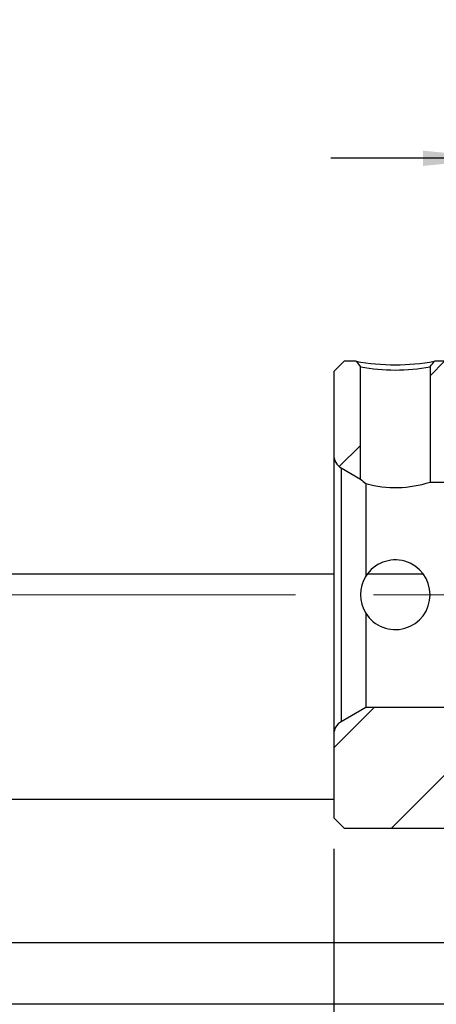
# Model space of a CAD drawing. Header units: millimetres. Extents: x 31 to 284, y 8 to 191.
# Tile 4 of 8: x 209 to 223, y 36 to 68. Entities that reach past the tile are written whole.
import ezdxf

# ---------------------------------------------------------------- set-up
doc = ezdxf.new("R2010")
doc.units = ezdxf.units.MM
doc.linetypes.add('CENTERX2', pattern=[20.32, 12.7, -2.54, 2.54, -2.54])
doc.layers.add('FORMAT', color=7, linetype='Continuous')
doc.styles.add('SLDTEXTSTYLE0', font='TXT', dxfattribs={"width": 0.75})
doc.dimstyles.new('SLDDIMSTYLE2', dxfattribs={"dimtxt": 3.5, "dimasz": 2.5, "dimexe": 0, "dimexo": 0.0625, "dimgap": 0.875, "dimtad": 1, "dimdec": 1, "dimlfac": 1.5, "dimrnd": 1e-09, "dimzin": 12, "dimdsep": 46, "dimtxsty": 'SLDTEXTSTYLE0', "dimsah": 1, "dimcen": 0.09, "dimadec": 0, "dimazin": 3, "dimtfac": 1, "dimtdec": 1, "dimtmove": 0, "dimatfit": 0, "dimfxl": 0, "dimfrac": 2, "dimtolj": 1, "dimtzin": 12, "dimarcsym": 0})

# ---------------------------------------------------------------- blocks, each defined once
blk = doc.blocks.new('_D_16')
at = {"layer": 'FORMAT', "color": 7}
for p, q in [((219.556, 41.158), (219.556, 29.107)), ((239.289, 39.091), (239.289, 29.107)), ((219.556, 30.107), (214.056, 30.107)), ((219.556, 30.107), (239.289, 30.107)), ((239.289, 30.107), (244.789, 30.107))]:
    blk.add_line(p, q, dxfattribs=at)
for points in [[(219.556, 30.107), (217.056, 30.357), (217.056, 29.857)], [(239.289, 30.107), (241.789, 29.857), (241.789, 30.357)]]:
    blk.add_solid(points, dxfattribs=at)
at = {"layer": 'FORMAT', "color": 7, "char_height": 3.5, "attachment_point": 1, "style": 'SLDTEXTSTYLE0'}
for s, insert in [('(', (223.67, 34.619)), (')', (234.443, 34.619)), ('29.6', (225.391, 34.619))]:
    blk.add_mtext(s, dxfattribs=dict(at, insert=insert))
blk = doc.blocks.new('_D_20')
at = {"layer": 'FORMAT', "color": 7}
for p, q in [((224.956, 55.724), (224.956, 64.634)), ((228.623, 55.358), (228.623, 64.634)), ((224.956, 63.634), (219.456, 63.634)), ((224.956, 63.634), (228.623, 63.634)), ((228.623, 63.634), (234.123, 63.634))]:
    blk.add_line(p, q, dxfattribs=at)
for points in [[(224.956, 63.634), (222.456, 63.884), (222.456, 63.384)], [(228.623, 63.634), (231.123, 63.384), (231.123, 63.884)]]:
    blk.add_solid(points, dxfattribs=at)
at = {"layer": 'FORMAT', "color": 7, "insert": (224.211, 68.146), "char_height": 3.5, "attachment_point": 1, "style": 'SLDTEXTSTYLE0'}
blk.add_mtext('5.5', dxfattribs=at)

msp = doc.modelspace()

# ---------------------------------------------------------------- hatches: boundary and pattern name
at = {"layer": 'FORMAT', "linetype": 'Continuous', "lineweight": 18}
h = msp.add_hatch(dxfattribs=at)
h.set_pattern_fill('ANSI31', color=256, style=0)
edge = h.paths.add_edge_path(flags=0)
edge.add_line((220.42261129, 56.84971119), (220.280571, 57.02434085))
edge.add_line((220.280571, 57.02434085), (219.88927796, 57.02434085))
edge.add_line((219.88927796, 57.02434085), (219.55594463, 56.69100752))
edge.add_line((219.55594463, 56.69100752), (219.55594463, 53.96043764))
edge.add_arc((220.02261129, 53.96043764), 0.46666667, 180, 240)
edge.add_line((219.78927796, 53.55629245), (220.42261129, 53.19063728))
edge.add_line((220.42261129, 53.19063728), (220.42261129, 56.84971119))
h = msp.add_hatch(dxfattribs=at)
h.set_pattern_fill('ANSI31', color=256, style=0)
edge = h.paths.add_edge_path(flags=0)
edge.add_line((224.28927796, 56.69100752), (223.95594463, 57.02434085))
edge.add_line((223.95594463, 57.02434085), (222.83131655, 57.02434085))
edge.add_line((222.83131675, 57.02434062), (222.68927663, 56.84971097))
edge.add_line((222.68927796, 56.849711), (222.68927796, 53.09100752))
edge.add_line((222.68927796, 53.09100752), (223.91671414, 53.09100752))
edge.add_line((223.91671414, 53.09100752), (224.72261129, 53.55629245))
edge.add_arc((224.48927796, 53.96043764), 0.46666667, 300, 360)
edge.add_line((224.95594463, 53.96043764), (224.95594463, 54.72434085))
edge.add_line((224.95594463, 54.72434085), (224.75594463, 54.92434085))
edge.add_line((224.75594463, 54.92434085), (224.28927796, 54.92434085))
edge.add_line((224.28927796, 54.92434085), (224.28927796, 56.69100752))
h = msp.add_hatch(dxfattribs=at)
h.set_pattern_fill('ANSI31', color=256, style=0)
edge = h.paths.add_edge_path(flags=0)
edge.add_line((219.55594463, 42.15767418), (219.88927796, 41.82434085))
edge.add_line((219.88927796, 41.82434085), (223.95594463, 41.82434085))
edge.add_line((223.95594463, 41.82434085), (224.28927796, 42.15767418))
edge.add_line((224.28927796, 42.15767418), (224.28927796, 43.92434085))
edge.add_line((224.28927796, 43.92434085), (224.75594463, 43.92434085))
edge.add_line((224.75594463, 43.92434085), (224.95594463, 44.12434085))
edge.add_line((224.95594463, 44.12434085), (224.95594463, 44.88824406))
edge.add_arc((224.48927796, 44.88824406), 0.46666667, 0, 60)
edge.add_line((224.72261129, 45.29238925), (223.91671414, 45.75767418))
edge.add_line((223.91671414, 45.75767418), (220.59517511, 45.75767418))
edge.add_line((220.59517511, 45.75767418), (219.78927796, 45.29238925))
edge.add_arc((220.02261129, 44.88824406), 0.46666667, 120, 180)
edge.add_line((219.55594463, 44.88824406), (219.55594463, 42.15767418))

# ---------------------------------------------------------------- linework, layer by layer
at = {"color": 7, "linetype": 'Continuous', "lineweight": 25}
for p, q in [((219.55594462, 56.69100759), (219.88927739, 57.02434098)), ((220.2805707, 57.02434098), (219.88927739, 57.02434098)), ((220.2805707, 57.02434098), (220.42261106, 56.84971116)), ((220.42261106, 53.19063728), (220.42261106, 56.84971116)), ((222.6892776, 56.84971116), (222.6892776, 53.0910075)), ((223.9559446, 57.02434098), (222.83131671, 57.02434098)), ((219.55594462, 56.69100759), (219.55594462, 53.96043779)), ((219.55594462, 53.96043779), (219.55594462, 44.88824391)), ((219.78927818, 53.55629253), (220.42261106, 53.19063728)), ((219.78927818, 53.55629253), (219.78927818, 45.29238917)), ((220.5951752, 53.0413947), (220.5951752, 50.02547841)), ((222.6892776, 53.0910075), (223.91671356, 53.0910075)), ((219.55594462, 50.09100755), (197.9559453, 50.09100755)), ((222.45285205, 50.09100755), (220.6406287, 50.09100755)), ((220.5951752, 48.82320329), (220.5951752, 45.7576742)), ((220.5951752, 45.7576742), (219.78927818, 45.29238917)), ((223.91671356, 45.7576742), (220.5951752, 45.7576742)), ((219.55594462, 44.88824391), (219.55594462, 42.15767411)), ((219.55594462, 42.75767433), (193.95594216, 42.75767433)), ((219.88927739, 41.82434072), (219.55594462, 42.15767411)), ((219.88927739, 41.82434072), (223.9559446, 41.82434072)), ((223.28927782, 38.0910069), (193.95594216, 38.0910069)), ((227.28927848, 36.09100781), (193.95594216, 36.09100781))]:
    msp.add_line(p, q, dxfattribs=at)
at = {"color": 7, "linetype": 'Continuous', "lineweight": 25, "flags": 128}
msp.add_lwpolyline([(222.68927636, 56.84971116), (222.7281063, 56.89745014), (222.76693624, 56.94518911), (222.83131671, 57.02434036)], dxfattribs=at)
at = {"color": 7, "linetype": 'Continuous', "lineweight": 25}
for centre, radius, start, end in [((221.55594371, 64.20560988), 7.29364103, 259.929433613, 280.070566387), ((221.55594433, 62.64750664), 5.90752712, 258.939487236, 281.060512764), ((220.02261129, 53.96043764), 0.46666667, 180, 240), ((230.05409852, 64.1528136), 14.5922877, 228.697108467, 229.592929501), ((221.55793893, 56.62388389), 3.70960143, 254.957650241, 287.756708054), ((221.55594465, 49.42434085), 1.13333328, 212.033534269, 147.966465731), ((221.55593732, 49.42434085), 1.13332706, 147.966269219, 212.033730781), ((220.02261129, 44.88824406), 0.46666667, 120, 180)]:
    msp.add_arc(centre, radius, start, end, dxfattribs=at)
at = {"layer": 'FORMAT', "color": 7, "linetype": 'CENTERX2', "lineweight": 18}
msp.add_line((185.28927796, 49.42434085), (245.41395785, 49.42434085), dxfattribs=at)

# ---------------------------------------------------------------- dimensions: what is measured, and where the dimension line sits
at = {"layer": 'FORMAT', "color": 7}
dim = msp.add_linear_dim(base=(228.62261129, 63.63431877), p1=(224.95594463, 54.72434085), p2=(228.62261129, 54.35767418), dimstyle='SLDDIMSTYLE2', dxfattribs=at)
dim.commit()
dim.dimension.update_dxf_attribs({"geometry": '_D_20', "text_midpoint": (227.44408522, 63.63431877), "dimtype": 160})
dim = msp.add_linear_dim(base=(239.28927796, 30.1067771), p1=(219.55594463, 42.15767418), p2=(239.28927796, 40.09100752), text='(<>)', dimstyle='SLDDIMSTYLE2', dxfattribs=at)
dim.commit()
dim.dimension.update_dxf_attribs({"geometry": '_D_16', "text_midpoint": (229.9170001, 30.1067771), "dimtype": 160})

doc.saveas('drawing.dxf')
